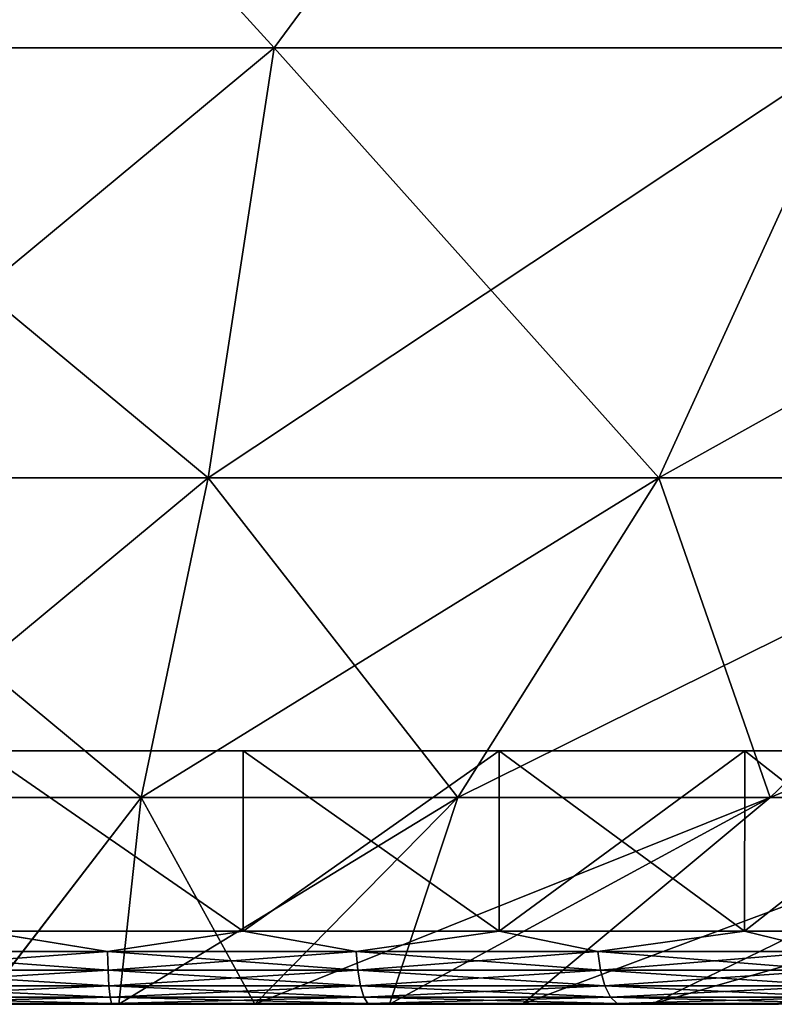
# Model space of a CAD drawing. Header units: metres. Extents: x -109 to 109, y -505 to 40.
# Tile 71 of 256: x -76.4 to -74.34, y -108.23 to -105.55. Entities that reach past the tile are written whole.
import ezdxf

# ---------------------------------------------------------------- set-up
doc = ezdxf.new("R2010")
doc.units = ezdxf.units.M
doc.layers.add('solid_K244224000C74', color=7, linetype='CONTINUOUS')

msp = doc.modelspace()

# ---------------------------------------------------------------- linework, layer by layer
at = {"layer": 'solid_K244224000C74'}
for points in [[(-75.028831, -104.70752, -19.044703), (-73.574448, -104.576103, -19.194635), (-74.121056, -105.622948, -16.545948)], [(-73.574448, -104.576103, 19.194635), (-75.028831, -104.70752, 19.044703), (-74.121056, -105.622948, 16.545948)], [(-76.5, -104.751678, -18.994268), (-75.028831, -104.70752, -19.044703), (-75.704613, -105.622948, -16.697161)], [(-75.028831, -104.70752, 19.044703), (-76.5, -104.751678, 18.994268), (-75.704613, -105.622948, 16.697161)], [(-75.028831, -104.70752, -19.044703), (-74.121056, -105.622948, -16.545948), (-75.704613, -105.622948, -16.697161)], [(-75.028831, -104.70752, 19.044703), (-75.704613, -105.622948, 16.697161), (-74.121056, -105.622948, 16.545948)], [(-76.5, -104.751678, -18.994268), (-75.704613, -105.622948, -16.697161), (-77.295387, -105.622948, -16.697161)], [(-76.5, -104.751678, 18.994268), (-77.295387, -105.622948, 16.697161), (-75.704613, -105.622948, 16.697161)], [(-77.295387, -105.622948, -16.697161), (-75.704613, -105.622948, -16.697161), (-77.116264, -106.793419, -12.937008)], [(-77.295387, -105.622948, 16.697161), (-77.116264, -106.793419, 12.937008), (-75.883736, -106.793419, 12.937008)], [(-75.704613, -105.622948, 16.697161), (-77.295387, -105.622948, 16.697161), (-75.883736, -106.793419, 12.937008)], [(-75.704613, -105.622948, -16.697161), (-75.883736, -106.793419, -12.937008), (-77.116264, -106.793419, -12.937008)], [(-74.121056, -105.622948, -16.545948), (-74.656784, -106.793419, -12.819849), (-75.883736, -106.793419, -12.937008)], [(-75.704613, -105.622948, -16.697161), (-74.121056, -105.622948, -16.545948), (-75.883736, -106.793419, -12.937008)], [(-75.704613, -105.622948, 16.697161), (-75.883736, -106.793419, 12.937008), (-74.656784, -106.793419, 12.819849)], [(-74.121056, -105.622948, 16.545948), (-75.704613, -105.622948, 16.697161), (-74.656784, -106.793419, 12.819849)], [(-72.559029, -105.622948, -16.244894), (-73.446526, -106.793419, -12.586591), (-74.656784, -106.793419, -12.819849)], [(-74.121056, -105.622948, -16.545948), (-72.559029, -105.622948, -16.244894), (-74.656784, -106.793419, -12.819849)], [(-74.121056, -105.622948, 16.545948), (-74.656784, -106.793419, 12.819849), (-73.446526, -106.793419, 12.586591)], [(-77.116264, -106.793419, -12.937008), (-75.883736, -106.793419, -12.937008), (-76.933319, -107.663673, -9.096436)], [(-77.116264, -106.793419, 12.937008), (-76.933319, -107.663673, 9.096436), (-76.066681, -107.663673, 9.096436)], [(-75.883736, -106.793419, 12.937008), (-77.116264, -106.793419, 12.937008), (-76.066681, -107.663673, 9.096436)], [(-75.883736, -106.793419, -12.937008), (-76.066681, -107.663673, -9.096436), (-76.933319, -107.663673, -9.096436)], [(-74.656784, -106.793419, -12.819849), (-75.203972, -107.663673, -9.014057), (-76.066681, -107.663673, -9.096436)], [(-75.883736, -106.793419, -12.937008), (-74.656784, -106.793419, -12.819849), (-76.066681, -107.663673, -9.096436)], [(-75.883736, -106.793419, 12.937008), (-76.066681, -107.663673, 9.096436), (-75.203972, -107.663673, 9.014057)], [(-74.656784, -106.793419, 12.819849), (-75.883736, -106.793419, 12.937008), (-75.203972, -107.663673, 9.014057)], [(-73.446526, -106.793419, -12.586591), (-74.353004, -107.663673, -8.850045), (-75.203972, -107.663673, -9.014057)], [(-74.656784, -106.793419, -12.819849), (-73.446526, -106.793419, -12.586591), (-75.203972, -107.663673, -9.014057)], [(-74.656784, -106.793419, 12.819849), (-75.203972, -107.663673, 9.014057), (-74.353004, -107.663673, 8.850045)], [(-73.446526, -106.793419, 12.586591), (-74.656784, -106.793419, 12.819849), (-74.353004, -107.663673, 8.850045)], [(-72.263924, -106.793419, -12.239347), (-73.521477, -107.663673, -8.605886), (-74.353004, -107.663673, -8.850045)], [(-73.446526, -106.793419, -12.586591), (-72.263924, -106.793419, -12.239347), (-74.353004, -107.663673, -8.850045)], [(-73.446526, -106.793419, 12.586591), (-74.353004, -107.663673, 8.850045), (-73.521477, -107.663673, 8.605886)], [(-71.5, -107.537003), (-81.5, -107.537003), (-81.449112, -107.537003, -0.711501)], [(-71.550888, -107.537003, 0.711501), (-81.5, -107.537003), (-71.5, -107.537003)], [(-81.449112, -107.537003, 0.711501), (-81.5, -107.537003), (-71.550888, -107.537003, 0.711501)], [(-71.550888, -107.537003, -0.711501), (-81.449112, -107.537003, -0.711501), (-81.297508, -107.537003, -1.408403)], [(-71.5, -107.537003), (-81.449112, -107.537003, -0.711501), (-71.550888, -107.537003, -0.711501)], [(-81.449112, -107.537003, 0.711501), (-71.550888, -107.537003, 0.711501), (-71.702492, -107.537003, 1.408403)], [(-81.449112, -107.537003, 0.711501), (-71.702492, -107.537003, 1.408403), (-81.297508, -107.537003, 1.408403)], [(-71.702492, -107.537003, -1.408403), (-81.297508, -107.537003, -1.408403), (-81.048134, -107.537003, -2.077092)], [(-71.550888, -107.537003, -0.711501), (-81.297508, -107.537003, -1.408403), (-71.702492, -107.537003, -1.408403)], [(-81.297508, -107.537003, 1.408403), (-71.702492, -107.537003, 1.408403), (-71.951866, -107.537003, 2.077092)], [(-81.297508, -107.537003, 1.408403), (-71.951866, -107.537003, 2.077092), (-81.048134, -107.537003, 2.077092)], [(-71.951866, -107.537003, -2.077092), (-81.048134, -107.537003, -2.077092), (-80.706253, -107.537003, -2.703165)], [(-71.702492, -107.537003, -1.408403), (-81.048134, -107.537003, -2.077092), (-71.951866, -107.537003, -2.077092)], [(-81.048134, -107.537003, 2.077092), (-71.951866, -107.537003, 2.077092), (-72.293747, -107.537003, 2.703165)], [(-81.048134, -107.537003, 2.077092), (-72.293747, -107.537003, 2.703165), (-80.706253, -107.537003, 2.703165)], [(-72.293747, -107.537003, -2.703165), (-80.706253, -107.537003, -2.703165), (-80.27858, -107.537003, -3.274453)], [(-71.951866, -107.537003, -2.077092), (-80.706253, -107.537003, -2.703165), (-72.293747, -107.537003, -2.703165)], [(-80.706253, -107.537003, 2.703165), (-72.293747, -107.537003, 2.703165), (-72.72142, -107.537003, 3.274453)], [(-80.706253, -107.537003, 2.703165), (-72.72142, -107.537003, 3.274453), (-80.27858, -107.537003, 3.274453)], [(-72.72142, -107.537003, -3.274453), (-80.27858, -107.537003, -3.274453), (-79.774307, -107.537003, -3.778738)], [(-72.293747, -107.537003, -2.703165), (-80.27858, -107.537003, -3.274453), (-72.72142, -107.537003, -3.274453)], [(-80.27858, -107.537003, 3.274453), (-72.72142, -107.537003, 3.274453), (-73.225693, -107.537003, 3.778738)], [(-80.27858, -107.537003, 3.274453), (-73.225693, -107.537003, 3.778738), (-79.774307, -107.537003, 3.778738)], [(-73.225693, -107.537003, -3.778738), (-79.774307, -107.537003, -3.778738), (-79.202995, -107.537003, -4.206398)], [(-72.72142, -107.537003, -3.274453), (-79.774307, -107.537003, -3.778738), (-73.225693, -107.537003, -3.778738)], [(-79.774307, -107.537003, 3.778738), (-73.225693, -107.537003, 3.778738), (-73.797005, -107.537003, 4.206398)], [(-79.774307, -107.537003, 3.778738), (-73.797005, -107.537003, 4.206398), (-79.202995, -107.537003, 4.206398)], [(-73.797005, -107.537003, -4.206398), (-79.202995, -107.537003, -4.206398), (-78.577263, -107.537003, -4.548069)], [(-73.225693, -107.537003, -3.778738), (-79.202995, -107.537003, -4.206398), (-73.797005, -107.537003, -4.206398)], [(-79.202995, -107.537003, 4.206398), (-73.797005, -107.537003, 4.206398), (-74.422737, -107.537003, 4.548069)], [(-79.202995, -107.537003, 4.206398), (-74.422737, -107.537003, 4.548069), (-78.577263, -107.537003, 4.548069)], [(-74.422737, -107.537003, -4.548069), (-78.577263, -107.537003, -4.548069), (-77.908783, -107.537003, -4.797413)], [(-73.797005, -107.537003, -4.206398), (-78.577263, -107.537003, -4.548069), (-74.422737, -107.537003, -4.548069)], [(-78.577263, -107.537003, 4.548069), (-74.422737, -107.537003, 4.548069), (-75.091217, -107.537003, 4.797413)], [(-78.577263, -107.537003, 4.548069), (-75.091217, -107.537003, 4.797413), (-77.908783, -107.537003, 4.797413)], [(-75.091217, -107.537003, -4.797413), (-77.908783, -107.537003, -4.797413), (-77.211685, -107.537003, -4.949077)], [(-74.422737, -107.537003, -4.548069), (-77.908783, -107.537003, -4.797413), (-75.091217, -107.537003, -4.797413)], [(-77.908783, -107.537003, 4.797413), (-75.091217, -107.537003, 4.797413), (-75.788315, -107.537003, 4.949077)], [(-77.908783, -107.537003, 4.797413), (-75.788315, -107.537003, 4.949077), (-77.211685, -107.537003, 4.949077)], [(-75.788315, -107.537003, -4.949077), (-77.211685, -107.537003, -4.949077), (-76.5, -107.537003, -4.999956)], [(-75.091217, -107.537003, -4.797413), (-77.211685, -107.537003, -4.949077), (-75.788315, -107.537003, -4.949077)], [(-77.211685, -107.537003, 4.949077), (-75.788315, -107.537003, 4.949077), (-76.5, -107.537003, 4.999956)], [(-75.788452, -108.027771, 4.949111), (-76.500023, -108.027771, 5), (-76.5, -107.537003, 4.999956)], [(-75.788406, -108.027771, -4.949105), (-75.788315, -107.537003, -4.949077), (-76.5, -107.537003, -4.999956)], [(-76.499977, -108.027771, -5), (-75.788406, -108.027771, -4.949105), (-76.5, -107.537003, -4.999956)], [(-75.788452, -108.027771, 4.949111), (-76.5, -107.537003, 4.999956), (-75.788315, -107.537003, 4.949077)], [(-75.788452, -108.027771, 4.949111), (-75.788315, -107.537003, 4.949077), (-75.091217, -107.537003, 4.797413)], [(-75.091362, -108.027771, 4.797472), (-75.788452, -108.027771, 4.949111), (-75.091217, -107.537003, 4.797413)], [(-75.788406, -108.027771, -4.949105), (-75.091316, -108.027771, -4.79746), (-75.788315, -107.537003, -4.949077)], [(-75.091316, -108.027771, -4.79746), (-75.091217, -107.537003, -4.797413), (-75.788315, -107.537003, -4.949077)], [(-75.091362, -108.027771, 4.797472), (-75.091217, -107.537003, 4.797413), (-74.422737, -107.537003, 4.548069)], [(-74.422951, -108.027771, 4.548172), (-75.091362, -108.027771, 4.797472), (-74.422737, -107.537003, 4.548069)], [(-75.091316, -108.027771, -4.79746), (-74.422913, -108.027771, -4.548153), (-75.091217, -107.537003, -4.797413)], [(-74.422913, -108.027771, -4.548153), (-74.422737, -107.537003, -4.548069), (-75.091217, -107.537003, -4.797413)], [(-74.422951, -108.027771, 4.548172), (-74.422737, -107.537003, 4.548069), (-73.797005, -107.537003, 4.206398)], [(-73.796822, -108.027771, 4.206285), (-74.422951, -108.027771, 4.548172), (-73.797005, -107.537003, 4.206398)], [(-74.422913, -108.027771, -4.548153), (-73.796783, -108.027771, -4.206261), (-74.422737, -107.537003, -4.548069)], [(-73.796783, -108.027771, -4.206261), (-73.797005, -107.537003, -4.206398), (-74.422737, -107.537003, -4.548069)], [(-76.499969, -108.226677, -5.220883), (-76.933319, -107.663673, -9.096436), (-76.066681, -107.663673, -9.096436)], [(-76.500031, -108.226677, 5.220883), (-76.066681, -107.663673, 9.096436), (-76.933319, -107.663673, 9.096436)], [(-76.500031, -108.226677, 5.220883), (-76.127579, -108.226677, 5.207584), (-76.066681, -107.663673, 9.096436)], [(-76.127518, -108.226677, -5.207579), (-76.499969, -108.226677, -5.220883), (-76.066681, -107.663673, -9.096436)], [(-76.127579, -108.226677, 5.207584), (-75.757027, -108.226677, 5.167747), (-76.066681, -107.663673, 9.096436)], [(-76.127518, -108.226677, -5.207579), (-76.066681, -107.663673, -9.096436), (-75.203972, -107.663673, -9.014057)], [(-75.756958, -108.226677, -5.167738), (-76.127518, -108.226677, -5.207579), (-75.203972, -107.663673, -9.014057)], [(-75.757027, -108.226677, 5.167747), (-75.203972, -107.663673, 9.014057), (-76.066681, -107.663673, 9.096436)], [(-75.757027, -108.226677, 5.167747), (-75.390251, -108.226677, 5.101577), (-75.203972, -107.663673, 9.014057)], [(-75.756958, -108.226677, -5.167738), (-75.203972, -107.663673, -9.014057), (-74.353004, -107.663673, -8.850045)], [(-75.39019, -108.226677, -5.101563), (-75.756958, -108.226677, -5.167738), (-74.353004, -107.663673, -8.850045)], [(-75.390251, -108.226677, 5.101577), (-74.353004, -107.663673, 8.850045), (-75.203972, -107.663673, 9.014057)], [(-75.390251, -108.226677, 5.101577), (-75.029137, -108.226677, 5.009409), (-74.353004, -107.663673, 8.850045)], [(-75.029068, -108.226677, -5.009391), (-75.39019, -108.226677, -5.101563), (-74.353004, -107.663673, -8.850045)], [(-75.029137, -108.226677, 5.009409), (-73.521477, -107.663673, 8.605886), (-74.353004, -107.663673, 8.850045)], [(-75.029137, -108.226677, 5.009409), (-74.675514, -108.226677, 4.891716), (-73.521477, -107.663673, 8.605886)], [(-75.029068, -108.226677, -5.009391), (-74.353004, -107.663673, -8.850045), (-73.521477, -107.663673, -8.605886)], [(-74.675453, -108.226677, -4.891693), (-75.029068, -108.226677, -5.009391), (-73.521477, -107.663673, -8.605886)], [(-74.675514, -108.226677, 4.891716), (-74.331192, -108.226677, 4.749095), (-73.521477, -107.663673, 8.605886)], [(-74.675453, -108.226677, -4.891693), (-73.521477, -107.663673, -8.605886), (-72.716919, -107.663673, -8.283792)], [(-74.331131, -108.226677, -4.749068), (-74.675453, -108.226677, -4.891693), (-72.716919, -107.663673, -8.283792)], [(-76.158264, -108.08268, -4.996011), (-76.499977, -108.027771, -5), (-76.841736, -108.08268, -4.996011)], [(-76.841736, -108.08268, 4.996011), (-76.500023, -108.027771, 5), (-76.158264, -108.08268, 4.996011)], [(-76.158264, -108.08268, 4.996011), (-76.500023, -108.027771, 5), (-75.788452, -108.027771, 4.949111)], [(-76.158264, -108.08268, -4.996011), (-75.788406, -108.027771, -4.949105), (-76.499977, -108.027771, -5)], [(-75.481155, -108.08268, -4.902945), (-75.788406, -108.027771, -4.949105), (-76.158264, -108.08268, -4.996011)], [(-76.158264, -108.08268, 4.996011), (-75.788452, -108.027771, 4.949111), (-75.481155, -108.08268, 4.902945)], [(-75.481155, -108.08268, 4.902945), (-75.788452, -108.027771, 4.949111), (-75.091362, -108.027771, 4.797472)], [(-75.481155, -108.08268, -4.902945), (-75.091316, -108.027771, -4.79746), (-75.788406, -108.027771, -4.949105)], [(-74.823029, -108.08268, -4.718546), (-75.091316, -108.027771, -4.79746), (-75.481155, -108.08268, -4.902945)], [(-75.481155, -108.08268, 4.902945), (-75.091362, -108.027771, 4.797472), (-74.823029, -108.08268, 4.718546)], [(-74.823029, -108.08268, 4.718546), (-75.091362, -108.027771, 4.797472), (-74.422951, -108.027771, 4.548172)], [(-74.823029, -108.08268, -4.718546), (-74.422913, -108.027771, -4.548153), (-75.091316, -108.027771, -4.79746)], [(-74.196136, -108.08268, -4.446249), (-74.422913, -108.027771, -4.548153), (-74.823029, -108.08268, -4.718546)], [(-74.823029, -108.08268, 4.718546), (-74.422951, -108.027771, 4.548172), (-74.196136, -108.08268, 4.446249)], [(-74.196136, -108.08268, 4.446249), (-74.422951, -108.027771, 4.548172), (-73.796822, -108.027771, 4.206285)], [(-74.196136, -108.08268, -4.446249), (-73.796783, -108.027771, -4.206261), (-74.422913, -108.027771, -4.548153)], [(-76.158264, -108.08268, 4.996011), (-76.156723, -108.133606, 5.018571), (-76.843277, -108.133606, 5.018571)], [(-76.841736, -108.08268, 4.996011), (-76.158264, -108.08268, 4.996011), (-76.843277, -108.133606, 5.018571)], [(-76.841736, -108.08268, -4.996011), (-76.843277, -108.133606, -5.018571), (-76.156723, -108.133606, -5.018571)], [(-76.158264, -108.08268, -4.996011), (-76.841736, -108.08268, -4.996011), (-76.156723, -108.133606, -5.018571)], [(-76.158264, -108.08268, 4.996011), (-75.481155, -108.08268, 4.902945), (-76.156723, -108.133606, 5.018571)], [(-76.158264, -108.08268, -4.996011), (-76.156723, -108.133606, -5.018571), (-75.476555, -108.133606, -4.925085)], [(-75.481155, -108.08268, -4.902945), (-76.158264, -108.08268, -4.996011), (-75.476555, -108.133606, -4.925085)], [(-75.481155, -108.08268, 4.902945), (-75.476555, -108.133606, 4.925085), (-76.156723, -108.133606, 5.018571)], [(-75.481155, -108.08268, 4.902945), (-74.823029, -108.08268, 4.718546), (-75.476555, -108.133606, 4.925085)], [(-75.481155, -108.08268, -4.902945), (-75.476555, -108.133606, -4.925085), (-74.815453, -108.133606, -4.739853)], [(-74.823029, -108.08268, -4.718546), (-75.481155, -108.08268, -4.902945), (-74.815453, -108.133606, -4.739853)], [(-74.823029, -108.08268, 4.718546), (-74.815453, -108.133606, 4.739853), (-75.476555, -108.133606, 4.925085)], [(-74.823029, -108.08268, 4.718546), (-74.196136, -108.08268, 4.446249), (-74.815453, -108.133606, 4.739853)], [(-74.823029, -108.08268, -4.718546), (-74.815453, -108.133606, -4.739853), (-74.185738, -108.133606, -4.466327)], [(-74.196136, -108.08268, -4.446249), (-74.823029, -108.08268, -4.718546), (-74.185738, -108.133606, -4.466327)], [(-74.196136, -108.08268, 4.446249), (-74.185738, -108.133606, 4.466327), (-74.815453, -108.133606, 4.739853)], [(-76.156723, -108.133606, 5.018571), (-76.154282, -108.176315, 5.054272), (-76.845718, -108.176315, 5.054272)], [(-76.843277, -108.133606, 5.018571), (-76.156723, -108.133606, 5.018571), (-76.845718, -108.176315, 5.054272)], [(-76.843277, -108.133606, -5.018571), (-76.845718, -108.176315, -5.054272), (-76.154282, -108.176315, -5.054272)], [(-76.156723, -108.133606, -5.018571), (-76.843277, -108.133606, -5.018571), (-76.154282, -108.176315, -5.054272)], [(-76.156723, -108.133606, 5.018571), (-75.476555, -108.133606, 4.925085), (-76.154282, -108.176315, 5.054272)], [(-76.156723, -108.133606, -5.018571), (-76.154282, -108.176315, -5.054272), (-75.469276, -108.176315, -4.960121)], [(-75.476555, -108.133606, -4.925085), (-76.156723, -108.133606, -5.018571), (-75.469276, -108.176315, -4.960121)], [(-75.476555, -108.133606, 4.925085), (-75.469276, -108.176315, 4.960121), (-76.154282, -108.176315, 5.054272)], [(-75.476555, -108.133606, 4.925085), (-74.815453, -108.133606, 4.739853), (-75.469276, -108.176315, 4.960121)], [(-75.476555, -108.133606, -4.925085), (-75.469276, -108.176315, -4.960121), (-74.803474, -108.176315, -4.773571)], [(-74.815453, -108.133606, -4.739853), (-75.476555, -108.133606, -4.925085), (-74.803474, -108.176315, -4.773571)], [(-74.815453, -108.133606, 4.739853), (-74.803474, -108.176315, 4.773571), (-75.469276, -108.176315, 4.960121)], [(-74.815453, -108.133606, 4.739853), (-74.185738, -108.133606, 4.466327), (-74.803474, -108.176315, 4.773571)], [(-74.815453, -108.133606, -4.739853), (-74.803474, -108.176315, -4.773571), (-74.169273, -108.176315, -4.4981)], [(-74.185738, -108.133606, -4.466327), (-74.815453, -108.133606, -4.739853), (-74.169273, -108.176315, -4.4981)], [(-74.185738, -108.133606, 4.466327), (-74.169273, -108.176315, 4.4981), (-74.803474, -108.176315, 4.773571)], [(-76.154282, -108.176315, 5.054272), (-76.151131, -108.207497, 5.100344), (-76.848869, -108.207497, 5.100344)], [(-76.845718, -108.176315, 5.054272), (-76.154282, -108.176315, 5.054272), (-76.848869, -108.207497, 5.100344)], [(-76.845718, -108.176315, -5.054272), (-76.848869, -108.207497, -5.100344), (-76.151131, -108.207497, -5.100344)], [(-76.154282, -108.176315, -5.054272), (-76.845718, -108.176315, -5.054272), (-76.151131, -108.207497, -5.100344)], [(-76.154282, -108.176315, 5.054272), (-75.469276, -108.176315, 4.960121), (-76.151131, -108.207497, 5.100344)], [(-76.154282, -108.176315, -5.054272), (-76.151131, -108.207497, -5.100344), (-75.459877, -108.207497, -5.005334)], [(-75.469276, -108.176315, -4.960121), (-76.154282, -108.176315, -5.054272), (-75.459877, -108.207497, -5.005334)], [(-75.469276, -108.176315, 4.960121), (-75.459877, -108.207497, 5.005334), (-76.151131, -108.207497, 5.100344)], [(-75.469276, -108.176315, 4.960121), (-74.803474, -108.176315, 4.773571), (-75.459877, -108.207497, 5.005334)], [(-75.469276, -108.176315, -4.960121), (-75.459877, -108.207497, -5.005334), (-74.78801, -108.207497, -4.817085)], [(-74.803474, -108.176315, -4.773571), (-75.469276, -108.176315, -4.960121), (-74.78801, -108.207497, -4.817085)], [(-74.803474, -108.176315, 4.773571), (-74.78801, -108.207497, 4.817085), (-75.459877, -108.207497, 5.005334)], [(-74.803474, -108.176315, 4.773571), (-74.169273, -108.176315, 4.4981), (-74.78801, -108.207497, 4.817085)], [(-74.803474, -108.176315, -4.773571), (-74.78801, -108.207497, -4.817085), (-74.148026, -108.207497, -4.539102)], [(-74.169273, -108.176315, -4.4981), (-74.803474, -108.176315, -4.773571), (-74.148026, -108.207497, -4.539102)], [(-74.169273, -108.176315, 4.4981), (-74.148026, -108.207497, 4.539102), (-74.78801, -108.207497, 4.817085)], [(-76.151131, -108.207497, 5.100344), (-76.147514, -108.224731, 5.153211), (-76.852486, -108.224731, 5.153211)], [(-76.848869, -108.207497, 5.100344), (-76.151131, -108.207497, 5.100344), (-76.852486, -108.224731, 5.153211)], [(-76.848869, -108.207497, -5.100344), (-76.852486, -108.224731, -5.153211), (-76.147514, -108.224731, -5.153211)], [(-76.151131, -108.207497, -5.100344), (-76.848869, -108.207497, -5.100344), (-76.147514, -108.224731, -5.153211)], [(-76.151131, -108.207497, 5.100344), (-75.459877, -108.207497, 5.005334), (-76.147514, -108.224731, 5.153211)], [(-76.151131, -108.207497, -5.100344), (-76.147514, -108.224731, -5.153211), (-75.449097, -108.224731, -5.057216)], [(-75.459877, -108.207497, -5.005334), (-76.151131, -108.207497, -5.100344), (-75.449097, -108.224731, -5.057216)], [(-75.459877, -108.207497, 5.005334), (-75.449097, -108.224731, 5.057216), (-76.147514, -108.224731, 5.153211)], [(-75.459877, -108.207497, 5.005334), (-74.78801, -108.207497, 4.817085), (-75.449097, -108.224731, 5.057216)], [(-75.459877, -108.207497, -5.005334), (-75.449097, -108.224731, -5.057216), (-74.770264, -108.224731, -4.867015)], [(-74.78801, -108.207497, -4.817085), (-75.459877, -108.207497, -5.005334), (-74.770264, -108.224731, -4.867015)], [(-74.78801, -108.207497, 4.817085), (-74.770264, -108.224731, 4.867015), (-75.449097, -108.224731, 5.057216)], [(-74.78801, -108.207497, 4.817085), (-74.148026, -108.207497, 4.539102), (-74.770264, -108.224731, 4.867015)], [(-74.78801, -108.207497, -4.817085), (-74.770264, -108.224731, -4.867015), (-74.12365, -108.224731, -4.586151)], [(-74.148026, -108.207497, -4.539102), (-74.78801, -108.207497, -4.817085), (-74.12365, -108.224731, -4.586151)], [(-74.148026, -108.207497, 4.539102), (-74.12365, -108.224731, 4.586151), (-74.770264, -108.224731, 4.867015)], [(-76.147514, -108.224731, -5.153211), (-76.852486, -108.224731, -5.153211), (-76.499969, -108.226677, -5.220883)], [(-76.852486, -108.224731, 5.153211), (-76.147514, -108.224731, 5.153211), (-76.500031, -108.226677, 5.220883)], [(-76.147514, -108.224731, 5.153211), (-76.127579, -108.226677, 5.207584), (-76.500031, -108.226677, 5.220883)], [(-76.147514, -108.224731, -5.153211), (-76.499969, -108.226677, -5.220883), (-76.127518, -108.226677, -5.207579)], [(-76.147514, -108.224731, -5.153211), (-76.127518, -108.226677, -5.207579), (-75.756958, -108.226677, -5.167738)], [(-75.449097, -108.224731, -5.057216), (-76.147514, -108.224731, -5.153211), (-75.756958, -108.226677, -5.167738)], [(-76.147514, -108.224731, 5.153211), (-75.449097, -108.224731, 5.057216), (-76.127579, -108.226677, 5.207584)], [(-75.449097, -108.224731, 5.057216), (-75.757027, -108.226677, 5.167747), (-76.127579, -108.226677, 5.207584)], [(-75.449097, -108.224731, 5.057216), (-75.390251, -108.226677, 5.101577), (-75.757027, -108.226677, 5.167747)], [(-75.449097, -108.224731, -5.057216), (-75.756958, -108.226677, -5.167738), (-75.39019, -108.226677, -5.101563)], [(-75.449097, -108.224731, -5.057216), (-75.39019, -108.226677, -5.101563), (-75.029068, -108.226677, -5.009391)], [(-74.770264, -108.224731, -4.867015), (-75.449097, -108.224731, -5.057216), (-75.029068, -108.226677, -5.009391)], [(-75.449097, -108.224731, 5.057216), (-74.770264, -108.224731, 4.867015), (-75.390251, -108.226677, 5.101577)], [(-74.770264, -108.224731, 4.867015), (-75.029137, -108.226677, 5.009409), (-75.390251, -108.226677, 5.101577)], [(-74.770264, -108.224731, 4.867015), (-74.675514, -108.226677, 4.891716), (-75.029137, -108.226677, 5.009409)], [(-74.770264, -108.224731, -4.867015), (-75.029068, -108.226677, -5.009391), (-74.675453, -108.226677, -4.891693)], [(-74.770264, -108.224731, -4.867015), (-74.675453, -108.226677, -4.891693), (-74.331131, -108.226677, -4.749068)], [(-74.12365, -108.224731, -4.586151), (-74.770264, -108.224731, -4.867015), (-74.331131, -108.226677, -4.749068)], [(-74.770264, -108.224731, 4.867015), (-74.12365, -108.224731, 4.586151), (-74.675514, -108.226677, 4.891716)], [(-74.12365, -108.224731, 4.586151), (-74.331192, -108.226677, 4.749095), (-74.675514, -108.226677, 4.891716)]]:
    msp.add_3dface(points, dxfattribs=at)

doc.saveas('drawing.dxf')
